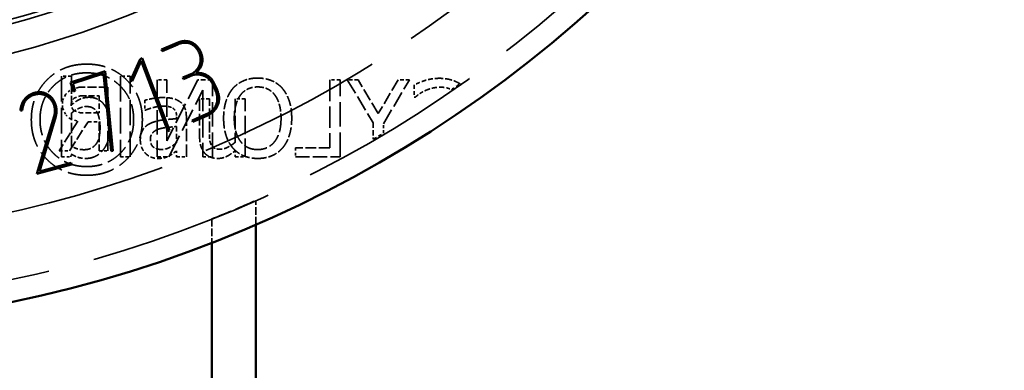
# Model space of a CAD drawing. Header units: millimetres. Extents: x 0 to 840, y 0 to 594.
# Tile 33 of 46: x 620 to 665, y 371 to 387. Entities that reach past the tile are written whole.
import ezdxf

# ---------------------------------------------------------------- set-up
doc = ezdxf.new("R2010")
doc.units = ezdxf.units.MM
doc.header["$LTSCALE"] = 2
doc.linetypes.add('DASHED', pattern=[0.2067, 0.1654, -0.0413])
doc.layers.add('Sichtbar (ISO)', color=7, linetype='Continuous', lineweight=50)
doc.layers.add('Verdeckt (ISO)', color=7, linetype='DASHED', lineweight=35)

msp = doc.modelspace()

# ---------------------------------------------------------------- linework, layer by layer
at = {"layer": 'Sichtbar (ISO)'}
for p, q in [((626.351, 385.217), (627.063, 385.526)), ((626.383, 385.144), (626.351, 385.217)), ((627.094, 385.453), (626.383, 385.144)), ((624.946, 383.818), (625.384, 384.789)), ((625.43, 384.703), (625.016, 383.787)), ((625.384, 384.789), (625.47, 384.821)), ((626.642, 381.522), (625.43, 384.703)), ((625.47, 384.821), (626.716, 381.551)), ((622.229, 383.724), (623.794, 384.24)), ((623.794, 384.24), (624.152, 380.62)), ((623.724, 384.133), (622.329, 383.674)), ((624.075, 380.613), (623.724, 384.133)), ((625.016, 383.787), (624.946, 383.818)), ((627.327, 383.944), (627.767, 384.135)), ((627.357, 383.875), (627.327, 383.944)), ((627.797, 384.066), (627.357, 383.875)), ((622.362, 383.32), (622.229, 383.724)), ((622.329, 383.674), (622.437, 383.345)), ((622.437, 383.345), (622.362, 383.32)), ((628.805, 383.367), (628.697, 383.616)), ((628.77, 383.647), (628.878, 383.399)), ((620.03, 382.451), (619.951, 382.455)), ((620.697, 379.58), (621.477, 382.199)), ((621.552, 382.18), (620.811, 379.684)), ((627.747, 382.002), (628.39, 382.282)), ((627.775, 381.937), (627.747, 382.002)), ((628.418, 382.217), (627.775, 381.937)), ((626.716, 381.551), (626.642, 381.522)), ((624.152, 380.62), (624.075, 380.613)), ((622.267, 380.006), (620.697, 379.58)), ((620.811, 379.684), (622.248, 380.074)), ((622.248, 380.074), (622.267, 380.006)), ((630.642, 327.106), (630.642, 377.279)), ((628.642, 376.456), (628.642, 327.106))]:
    msp.add_line(p, q, dxfattribs=at)
for radius in [56.5, 43.2]:
    msp.add_circle((608.142, 429.106), radius, dxfattribs=at)
for points in [[(627.063, 385.526), (627.4, 385.672), (627.994, 385.434), (628.139, 385.101)], [(627.668, 385.484), (627.404, 385.588), (627.094, 385.453)], [(628.066, 385.07), (627.933, 385.376), (627.668, 385.484)], [(628.139, 385.101), (628.368, 384.573), (627.921, 384.157)], [(628.063, 384.468), (628.202, 384.756), (628.066, 385.07)], [(627.767, 384.135), (627.961, 384.265), (628.063, 384.468)], [(628.255, 384.038), (628.018, 384.121), (627.797, 384.066)], [(627.921, 384.157), (628.208, 384.177), (628.657, 383.908), (628.77, 383.647)], [(628.697, 383.616), (628.563, 383.926), (628.255, 384.038)], [(628.843, 382.724), (628.955, 383.023), (628.805, 383.367)], [(628.878, 383.399), (629.059, 382.982), (628.891, 382.645)], [(619.951, 382.455), (619.959, 382.73), (620.131, 382.958)], [(620.599, 383.175), (620.132, 383.049), (620.04, 382.544)], [(620.131, 382.958), (620.308, 383.179), (620.578, 383.252)], [(620.578, 383.252), (620.916, 383.344), (621.191, 383.176)], [(621.484, 382.655), (621.402, 382.957), (620.897, 383.256), (620.599, 383.175)], [(621.191, 383.176), (621.465, 383.009), (621.556, 382.674)], [(620.04, 382.544), (620.035, 382.513), (620.03, 382.468), (620.03, 382.451)], [(621.477, 382.199), (621.545, 382.429), (621.484, 382.655)], [(621.556, 382.674), (621.624, 382.425), (621.552, 382.18)], [(628.39, 382.282), (628.726, 382.428), (628.843, 382.724)], [(628.891, 382.645), (628.751, 382.361), (628.418, 382.217)]]:
    msp.add_open_spline(points, degree=2, dxfattribs=at)
at = {"layer": 'Verdeckt (ISO)', "ltscale": 3.481682}
for p, q in [((621.819, 384.006), (621.819, 380.35)), ((624.488, 384.006), (624.488, 380.35)), ((624.931, 380.35), (624.931, 384.006))]:
    msp.add_line(p, q, dxfattribs=at)
at = {"layer": 'Verdeckt (ISO)', "ltscale": 0.421279}
for p, q in [((622.262, 384.006), (621.819, 384.006)), ((624.931, 384.006), (624.488, 384.006)), ((628.53, 382.977), (628.087, 382.977)), ((630.149, 382.977), (629.707, 382.977)), ((624.488, 380.35), (624.931, 380.35)), ((627.044, 380.35), (627.486, 380.35)), ((629.707, 380.35), (630.149, 380.35))]:
    msp.add_line(p, q, dxfattribs=at)
at = {"layer": 'Verdeckt (ISO)', "ltscale": 1.242429}
msp.add_line((622.262, 382.702), (622.262, 384.006), dxfattribs=at)
at = {"layer": 'Verdeckt (ISO)', "ltscale": 0.413176}
for p, q in [((626.596, 383.85), (626.162, 383.85)), ((628.232, 380.35), (628.666, 380.35))]:
    msp.add_line(p, q, dxfattribs=at)
at = {"layer": 'Verdeckt (ISO)', "ltscale": 3.333119}
for p, q in [((626.162, 383.85), (626.162, 380.35)), ((628.666, 380.35), (628.666, 383.85)), ((634.466, 380.35), (634.466, 383.85))]:
    msp.add_line(p, q, dxfattribs=at)
at = {"layer": 'Verdeckt (ISO)', "ltscale": 2.960757}
msp.add_line((628.005, 383.85), (626.596, 381.079), dxfattribs=at)
at = {"layer": 'Verdeckt (ISO)', "ltscale": 2.638923}
msp.add_line((626.596, 381.079), (626.596, 383.85), dxfattribs=at)
at = {"layer": 'Verdeckt (ISO)', "ltscale": 0.629268}
msp.add_line((628.666, 383.85), (628.005, 383.85), dxfattribs=at)
at = {"layer": 'Verdeckt (ISO)', "ltscale": 0.442889}
msp.add_line((634.466, 383.85), (634.001, 383.85), dxfattribs=at)
at = {"layer": 'Verdeckt (ISO)', "ltscale": 2.938751}
msp.add_line((634.001, 383.85), (634.001, 380.765), dxfattribs=at)
at = {"layer": 'Verdeckt (ISO)', "ltscale": 0.4699}
msp.add_line((635.283, 383.85), (634.79, 383.85), dxfattribs=at)
at = {"layer": 'Verdeckt (ISO)', "ltscale": 2.172997}
msp.add_line((634.79, 383.85), (635.972, 381.899), dxfattribs=at)
at = {"layer": 'Verdeckt (ISO)', "ltscale": 1.707883}
msp.add_line((636.202, 382.31), (635.283, 383.85), dxfattribs=at)
at = {"layer": 'Verdeckt (ISO)', "ltscale": 1.699636}
msp.add_line((637.104, 383.85), (636.202, 382.31), dxfattribs=at)
at = {"layer": 'Verdeckt (ISO)', "ltscale": 2.212394}
msp.add_line((636.438, 381.851), (637.62, 383.85), dxfattribs=at)
at = {"layer": 'Verdeckt (ISO)', "ltscale": 0.491509}
msp.add_line((637.62, 383.85), (637.104, 383.85), dxfattribs=at)
at = {"layer": 'Verdeckt (ISO)', "ltscale": 0.238877}
for p, q in [((622.185, 383.361), (622.003, 383.188)), ((622.003, 382.259), (622.185, 382.087))]:
    msp.add_line(p, q, dxfattribs=at)
at = {"layer": 'Verdeckt (ISO)', "ltscale": 0.435379}
msp.add_line((622.618, 383.509), (622.185, 383.361), dxfattribs=at)
at = {"layer": 'Verdeckt (ISO)', "ltscale": 1.245031}
msp.add_line((623.925, 383.509), (622.618, 383.509), dxfattribs=at)
at = {"layer": 'Verdeckt (ISO)', "ltscale": 2.747554}
msp.add_line((623.925, 380.624), (623.925, 383.509), dxfattribs=at)
at = {"layer": 'Verdeckt (ISO)', "ltscale": 3.230245}
msp.add_line((626.683, 380.35), (628.232, 383.368), dxfattribs=at)
at = {"layer": 'Verdeckt (ISO)', "ltscale": 2.873924}
msp.add_line((628.232, 383.368), (628.232, 380.35), dxfattribs=at)
at = {"layer": 'Verdeckt (ISO)', "ltscale": 0.534728}
msp.add_line((637.839, 383.612), (637.839, 383.051), dxfattribs=at)
at = {"layer": 'Verdeckt (ISO)', "ltscale": 0.329412}
msp.add_line((622.003, 383.188), (621.851, 382.877), dxfattribs=at)
at = {"layer": 'Verdeckt (ISO)', "ltscale": 0.289465}
msp.add_line((621.851, 382.877), (621.851, 382.573), dxfattribs=at)
at = {"layer": 'Verdeckt (ISO)', "ltscale": 0.182641}
msp.add_line((622.25, 382.779), (622.334, 382.952), dxfattribs=at)
at = {"layer": 'Verdeckt (ISO)', "ltscale": 0.086471}
msp.add_line((622.334, 382.952), (622.395, 383.019), dxfattribs=at)
at = {"layer": 'Verdeckt (ISO)', "ltscale": 0.280718}
msp.add_line((622.395, 383.019), (622.675, 383.111), dxfattribs=at)
at = {"layer": 'Verdeckt (ISO)', "ltscale": 0.8139}
msp.add_line((622.675, 383.111), (623.53, 383.111), dxfattribs=at)
at = {"layer": 'Verdeckt (ISO)', "ltscale": 0.733466}
msp.add_line((623.53, 383.111), (623.53, 382.34), dxfattribs=at)
at = {"layer": 'Verdeckt (ISO)', "ltscale": 0.429383}
msp.add_line((625.606, 382.92), (625.606, 382.469), dxfattribs=at)
at = {"layer": 'Verdeckt (ISO)', "ltscale": 1.623291}
msp.add_line((628.087, 382.977), (628.087, 381.272), dxfattribs=at)
at = {"layer": 'Verdeckt (ISO)', "ltscale": 1.426107}
msp.add_line((628.53, 381.479), (628.53, 382.977), dxfattribs=at)
at = {"layer": 'Verdeckt (ISO)', "ltscale": 1.869096}
msp.add_line((629.707, 382.977), (629.707, 381.014), dxfattribs=at)
at = {"layer": 'Verdeckt (ISO)', "ltscale": 2.501165}
msp.add_line((630.149, 380.35), (630.149, 382.977), dxfattribs=at)
at = {"layer": 'Verdeckt (ISO)', "ltscale": 0.037716}
msp.add_line((637.839, 383.051), (637.878, 383.051), dxfattribs=at)
at = {"layer": 'Verdeckt (ISO)', "ltscale": 0.332305}
msp.add_line((621.851, 382.573), (622.003, 382.259), dxfattribs=at)
at = {"layer": 'Verdeckt (ISO)', "ltscale": 0.106074}
msp.add_line((622.25, 382.668), (622.25, 382.779), dxfattribs=at)
at = {"layer": 'Verdeckt (ISO)', "ltscale": 0.179758}
msp.add_line((622.334, 382.499), (622.25, 382.668), dxfattribs=at)
at = {"layer": 'Verdeckt (ISO)', "ltscale": 0.086352}
msp.add_line((622.398, 382.435), (622.334, 382.499), dxfattribs=at)
at = {"layer": 'Verdeckt (ISO)', "ltscale": 0.28478}
msp.add_line((622.682, 382.34), (622.398, 382.435), dxfattribs=at)
at = {"layer": 'Verdeckt (ISO)', "ltscale": 0.02421}
msp.add_line((625.606, 382.469), (625.631, 382.469), dxfattribs=at)
at = {"layer": 'Verdeckt (ISO)', "ltscale": 0.373298}
msp.add_line((622.185, 382.087), (622.557, 381.962), dxfattribs=at)
at = {"layer": 'Verdeckt (ISO)', "ltscale": 1.434211}
msp.add_line((622.262, 380.824), (622.262, 382.33), dxfattribs=at)
at = {"layer": 'Verdeckt (ISO)', "ltscale": 0.807466}
msp.add_line((623.53, 382.34), (622.682, 382.34), dxfattribs=at)
at = {"layer": 'Verdeckt (ISO)', "ltscale": 0.080934}
msp.add_line((627.044, 382.163), (627.044, 382.078), dxfattribs=at)
at = {"layer": 'Verdeckt (ISO)', "ltscale": 1.709728}
msp.add_line((627.486, 380.35), (627.486, 382.146), dxfattribs=at)
at = {"layer": 'Verdeckt (ISO)', "ltscale": 1.508363}
msp.add_line((622.557, 381.962), (621.709, 380.624), dxfattribs=at)
at = {"layer": 'Verdeckt (ISO)', "ltscale": 1.489609}
msp.add_line((622.179, 380.624), (623.017, 381.945), dxfattribs=at)
at = {"layer": 'Verdeckt (ISO)', "ltscale": 0.488944}
msp.add_line((623.017, 381.945), (623.53, 381.945), dxfattribs=at)
at = {"layer": 'Verdeckt (ISO)', "ltscale": 1.257901}
msp.add_line((623.53, 381.945), (623.53, 380.624), dxfattribs=at)
at = {"layer": 'Verdeckt (ISO)', "ltscale": 0.694096}
msp.add_line((627.044, 381.726), (627.044, 380.997), dxfattribs=at)
at = {"layer": 'Verdeckt (ISO)', "ltscale": 0.717262}
msp.add_line((635.972, 381.899), (635.972, 381.146), dxfattribs=at)
at = {"layer": 'Verdeckt (ISO)', "ltscale": 0.411392}
msp.add_line((636.438, 381.419), (636.438, 381.851), dxfattribs=at)
at = {"layer": 'Verdeckt (ISO)', "ltscale": 0.275417}
msp.add_line((629.707, 380.64), (629.707, 380.35), dxfattribs=at)
at = {"layer": 'Verdeckt (ISO)', "ltscale": 1.488234}
msp.add_line((634.001, 380.765), (632.438, 380.765), dxfattribs=at)
at = {"layer": 'Verdeckt (ISO)', "ltscale": 0.394268}
for p, q in [((632.438, 380.765), (632.438, 380.35)), ((621.819, 380.35), (622.233, 380.35))]:
    msp.add_line(p, q, dxfattribs=at)
at = {"layer": 'Verdeckt (ISO)', "ltscale": 0.447118}
msp.add_line((621.709, 380.624), (622.179, 380.624), dxfattribs=at)
at = {"layer": 'Verdeckt (ISO)', "ltscale": 0.119149}
msp.add_line((622.233, 380.35), (622.262, 380.472), dxfattribs=at)
at = {"layer": 'Verdeckt (ISO)', "ltscale": 0.376335}
msp.add_line((623.53, 380.624), (623.925, 380.624), dxfattribs=at)
at = {"layer": 'Verdeckt (ISO)', "ltscale": 0.496912}
msp.add_line((626.162, 380.35), (626.683, 380.35), dxfattribs=at)
at = {"layer": 'Verdeckt (ISO)', "ltscale": 0.264613}
msp.add_line((627.044, 380.628), (627.044, 380.35), dxfattribs=at)
at = {"layer": 'Verdeckt (ISO)', "ltscale": 1.931222}
msp.add_line((632.438, 380.35), (634.466, 380.35), dxfattribs=at)
at = {"layer": 'Verdeckt (ISO)', "ltscale": 1.039893}
msp.add_line((630.642, 377.279), (630.642, 378.371), dxfattribs=at)
at = {"layer": 'Verdeckt (ISO)', "ltscale": 1.023292}
msp.add_line((628.642, 377.531), (628.642, 376.456), dxfattribs=at)
at = {"layer": 'Verdeckt (ISO)', "ltscale": 25.561625}
msp.add_circle((608.142, 429.106), 55.5, dxfattribs=at)
at = {"layer": 'Verdeckt (ISO)', "ltscale": 25.739908}
msp.add_circle((608.142, 429.106), 52.5, dxfattribs=at)
at = {"layer": 'Verdeckt (ISO)', "ltscale": 25.612799}
msp.add_circle((608.142, 429.106), 45.5, dxfattribs=at)
at = {"layer": 'Verdeckt (ISO)', "ltscale": 25.837965}
msp.add_circle((608.142, 429.106), 44.2, dxfattribs=at)
at = {"layer": 'Verdeckt (ISO)', "ltscale": 25.721052}
msp.add_circle((608.142, 429.106), 44, dxfattribs=at)
at = {"layer": 'Verdeckt (ISO)', "ltscale": 25.428766}
msp.add_circle((608.142, 429.106), 43.5, dxfattribs=at)
at = {"layer": 'Verdeckt (ISO)', "ltscale": 25.089718}
msp.add_circle((608.142, 429.106), 42.92, dxfattribs=at)
at = {"layer": 'Verdeckt (ISO)', "ltscale": 0.444428}
msp.add_arc((608.142, 429.106), 55.45, 304.4795, 304.9618, dxfattribs=at)
at = {"layer": 'Verdeckt (ISO)', "ltscale": 0.51353}
msp.add_arc((608.142, 429.106), 55.45, 300.1263, 300.6835, dxfattribs=at)
at = {"layer": 'Verdeckt (ISO)', "ltscale": 2.810091}
msp.add_arc((608.142, 429.106), 55.5, 291.6767, 293.9165, dxfattribs=at)
at = {"layer": 'Verdeckt (ISO)', "ltscale": 3.799579}
msp.add_open_spline([(622.959, 384.557), (621.868, 384.557), (620.442, 383.127), (620.442, 382.036)], degree=2, dxfattribs=at)
at = {"layer": 'Verdeckt (ISO)', "ltscale": 3.806952}
msp.add_open_spline([(625.486, 382.036), (625.486, 383.127), (624.054, 384.557), (622.959, 384.557)], degree=2, dxfattribs=at)
at = {"layer": 'Verdeckt (ISO)', "ltscale": 3.201777}
msp.add_open_spline([(620.837, 382.036), (620.837, 382.955), (622.044, 384.161), (622.959, 384.161)], degree=2, dxfattribs=at)
at = {"layer": 'Verdeckt (ISO)', "ltscale": 3.209154}
msp.add_open_spline([(622.959, 384.161), (623.878, 384.161), (625.091, 382.955), (625.091, 382.036)], degree=2, dxfattribs=at)
at = {"layer": 'Verdeckt (ISO)', "ltscale": 1.202502}
msp.add_open_spline([(630.725, 383.924), (630.368, 383.924), (629.795, 383.675), (629.596, 383.451)], degree=2, dxfattribs=at)
at = {"layer": 'Verdeckt (ISO)', "ltscale": 1.20087}
msp.add_open_spline([(631.851, 383.451), (631.647, 383.683), (631.077, 383.924), (630.725, 383.924)], degree=2, dxfattribs=at)
at = {"layer": 'Verdeckt (ISO)', "ltscale": 0.511717}
msp.add_open_spline([(638.335, 383.816), (638.216, 383.782), (637.927, 383.658), (637.839, 383.612)], degree=2, dxfattribs=at)
at = {"layer": 'Verdeckt (ISO)', "ltscale": 0.627605}
msp.add_open_spline([(638.985, 383.913), (638.806, 383.913), (638.483, 383.862), (638.335, 383.816)], degree=2, dxfattribs=at)
at = {"layer": 'Verdeckt (ISO)', "ltscale": 0.930807}
msp.add_open_spline([(639.916, 383.663), (639.801, 383.735), (639.356, 383.913), (638.985, 383.913)], degree=2, knots=[0.573546, 0.573546, 0.573546, 1, 2, 2, 2], dxfattribs=at)
at = {"layer": 'Verdeckt (ISO)', "ltscale": 1.374569}
msp.add_open_spline([(629.596, 383.451), (629.398, 383.218), (629.177, 382.537), (629.177, 382.1)], degree=2, dxfattribs=at)
at = {"layer": 'Verdeckt (ISO)', "ltscale": 0.845841}
msp.add_open_spline([(629.948, 383.158), (630.087, 383.34), (630.478, 383.521), (630.722, 383.521)], degree=2, dxfattribs=at)
at = {"layer": 'Verdeckt (ISO)', "ltscale": 0.849577}
msp.add_open_spline([(630.722, 383.521), (630.975, 383.521), (631.355, 383.346), (631.5, 383.158)], degree=2, dxfattribs=at)
at = {"layer": 'Verdeckt (ISO)', "ltscale": 1.374514}
msp.add_open_spline([(632.271, 382.1), (632.271, 382.54), (632.053, 383.209), (631.851, 383.451)], degree=2, dxfattribs=at)
at = {"layer": 'Verdeckt (ISO)', "ltscale": 0.508569}
msp.add_open_spline([(637.878, 383.051), (637.966, 383.127), (638.151, 383.266), (638.321, 383.346)], degree=2, dxfattribs=at)
at = {"layer": 'Verdeckt (ISO)', "ltscale": 0.707233}
msp.add_open_spline([(638.321, 383.346), (638.463, 383.416), (638.829, 383.51), (639.038, 383.51)], degree=2, dxfattribs=at)
at = {"layer": 'Verdeckt (ISO)', "ltscale": 0.48739}
msp.add_open_spline([(639.038, 383.51), (639.314, 383.51), (639.532, 383.397)], degree=2, dxfattribs=at)
at = {"layer": 'Verdeckt (ISO)', "ltscale": 0.854182}
msp.add_open_spline([(623.064, 383.051), (622.818, 383.051), (622.429, 382.852), (622.262, 382.702)], degree=2, dxfattribs=at)
at = {"layer": 'Verdeckt (ISO)', "ltscale": 1.76787}
msp.add_open_spline([(624.02, 381.706), (624.02, 382.339), (623.51, 383.051), (623.064, 383.051)], degree=2, dxfattribs=at)
at = {"layer": 'Verdeckt (ISO)', "ltscale": 0.774817}
msp.add_open_spline([(626.408, 383.039), (626.184, 383.039), (625.728, 382.954), (625.606, 382.92)], degree=2, dxfattribs=at)
at = {"layer": 'Verdeckt (ISO)', "ltscale": 0.790807}
msp.add_open_spline([(627.2, 382.844), (627.052, 382.954), (626.681, 383.039), (626.408, 383.039)], degree=2, dxfattribs=at)
at = {"layer": 'Verdeckt (ISO)', "ltscale": 1.061971}
msp.add_open_spline([(629.662, 382.1), (629.662, 382.446), (629.812, 382.983), (629.948, 383.158)], degree=2, dxfattribs=at)
at = {"layer": 'Verdeckt (ISO)', "ltscale": 1.0621}
msp.add_open_spline([(631.5, 383.158), (631.638, 382.98), (631.786, 382.441), (631.786, 382.1)], degree=2, dxfattribs=at)
at = {"layer": 'Verdeckt (ISO)', "ltscale": 0.738232}
msp.add_open_spline([(622.262, 382.33), (622.412, 382.461), (622.781, 382.631), (622.959, 382.631)], degree=2, dxfattribs=at)
at = {"layer": 'Verdeckt (ISO)', "ltscale": 1.22421}
msp.add_open_spline([(622.959, 382.631), (623.277, 382.631), (623.564, 382.143), (623.564, 381.672)], degree=2, dxfattribs=at)
at = {"layer": 'Verdeckt (ISO)', "ltscale": 0.761204}
msp.add_open_spline([(625.631, 382.469), (625.838, 382.557), (626.252, 382.648), (626.406, 382.648)], degree=2, dxfattribs=at)
at = {"layer": 'Verdeckt (ISO)', "ltscale": 0.451058}
msp.add_open_spline([(626.406, 382.648), (626.536, 382.648), (626.78, 382.614), (626.865, 382.56)], degree=2, dxfattribs=at)
at = {"layer": 'Verdeckt (ISO)', "ltscale": 0.434375}
msp.add_open_spline([(626.865, 382.56), (626.95, 382.506), (627.044, 382.316), (627.044, 382.163)], degree=2, dxfattribs=at)
at = {"layer": 'Verdeckt (ISO)', "ltscale": 0.746836}
msp.add_open_spline([(627.486, 382.146), (627.486, 382.393), (627.344, 382.736), (627.2, 382.844)], degree=2, dxfattribs=at)
at = {"layer": 'Verdeckt (ISO)', "ltscale": 3.801735}
msp.add_open_spline([(620.442, 382.036), (620.442, 380.945), (621.868, 379.513), (622.959, 379.513)], degree=2, dxfattribs=at)
at = {"layer": 'Verdeckt (ISO)', "ltscale": 3.203025}
msp.add_open_spline([(622.959, 379.908), (622.044, 379.908), (620.837, 381.121), (620.837, 382.036)], degree=2, dxfattribs=at)
at = {"layer": 'Verdeckt (ISO)', "ltscale": 3.809103}
msp.add_open_spline([(622.959, 379.513), (624.054, 379.513), (625.486, 380.945), (625.486, 382.036)], degree=2, dxfattribs=at)
at = {"layer": 'Verdeckt (ISO)', "ltscale": 3.210393}
msp.add_open_spline([(625.091, 382.036), (625.091, 381.121), (623.878, 379.908), (622.959, 379.908)], degree=2, dxfattribs=at)
at = {"layer": 'Verdeckt (ISO)', "ltscale": 1.13774}
msp.add_open_spline([(627.044, 382.078), (626.695, 382.058), (626.094, 381.981), (625.872, 381.879)], degree=2, dxfattribs=at)
at = {"layer": 'Verdeckt (ISO)', "ltscale": 1.372703}
msp.add_open_spline([(629.177, 382.1), (629.177, 381.675), (629.392, 380.986), (629.596, 380.753)], degree=2, dxfattribs=at)
at = {"layer": 'Verdeckt (ISO)', "ltscale": 1.906068}
msp.add_open_spline([(630.722, 380.679), (630.237, 380.679), (629.662, 381.411), (629.662, 382.1)], degree=2, dxfattribs=at)
at = {"layer": 'Verdeckt (ISO)', "ltscale": 1.907675}
msp.add_open_spline([(631.786, 382.1), (631.786, 381.411), (631.207, 380.679), (630.722, 380.679)], degree=2, dxfattribs=at)
at = {"layer": 'Verdeckt (ISO)', "ltscale": 1.371534}
msp.add_open_spline([(631.854, 380.753), (632.055, 380.986), (632.271, 381.669), (632.271, 382.1)], degree=2, dxfattribs=at)
at = {"layer": 'Verdeckt (ISO)', "ltscale": 1.333832}
msp.add_open_spline([(623.564, 381.672), (623.564, 381.153), (623.178, 380.674), (622.84, 380.674)], degree=2, dxfattribs=at)
at = {"layer": 'Verdeckt (ISO)', "ltscale": 1.916395}
msp.add_open_spline([(622.925, 380.277), (623.396, 380.277), (624.02, 381.062), (624.02, 381.706)], degree=2, dxfattribs=at)
at = {"layer": 'Verdeckt (ISO)', "ltscale": 0.920903}
msp.add_open_spline([(625.872, 381.879), (625.623, 381.769), (625.393, 381.383), (625.393, 381.111)], degree=2, dxfattribs=at)
at = {"layer": 'Verdeckt (ISO)', "ltscale": 0.646063}
msp.add_open_spline([(625.85, 381.142), (625.85, 381.34), (626.079, 381.564), (626.255, 381.618)], degree=2, dxfattribs=at)
at = {"layer": 'Verdeckt (ISO)', "ltscale": 0.758971}
msp.add_open_spline([(626.255, 381.618), (626.406, 381.664), (626.885, 381.712), (627.044, 381.726)], degree=2, dxfattribs=at)
at = {"layer": 'Verdeckt (ISO)', "ltscale": 0.628819}
msp.add_open_spline([(625.393, 381.111), (625.393, 380.935), (625.521, 380.617), (625.626, 380.509)], degree=2, dxfattribs=at)
at = {"layer": 'Verdeckt (ISO)', "ltscale": 0.73703}
msp.add_open_spline([(626.349, 380.685), (626.105, 380.685), (625.85, 380.915), (625.85, 381.142)], degree=2, dxfattribs=at)
at = {"layer": 'Verdeckt (ISO)', "ltscale": 0.776806}
msp.add_open_spline([(628.087, 381.272), (628.087, 381.006), (628.212, 380.634), (628.326, 380.512)], degree=2, dxfattribs=at)
at = {"layer": 'Verdeckt (ISO)', "ltscale": 0.570322}
msp.add_open_spline([(628.615, 380.892), (628.561, 380.994), (628.53, 381.269), (628.53, 381.479)], degree=2, dxfattribs=at)
at = {"layer": 'Verdeckt (ISO)', "ltscale": 0.575065}
msp.add_open_spline([(622.84, 380.674), (622.687, 380.674), (622.429, 380.742), (622.262, 380.824)], degree=2, dxfattribs=at)
at = {"layer": 'Verdeckt (ISO)', "ltscale": 0.74321}
msp.add_open_spline([(627.044, 380.997), (626.896, 380.864), (626.556, 380.685), (626.349, 380.685)], degree=2, dxfattribs=at)
at = {"layer": 'Verdeckt (ISO)', "ltscale": 0.460494}
msp.add_open_spline([(629.026, 380.696), (628.853, 380.696), (628.669, 380.79), (628.615, 380.892)], degree=2, dxfattribs=at)
at = {"layer": 'Verdeckt (ISO)', "ltscale": 0.854844}
msp.add_open_spline([(628.91, 380.277), (629.137, 380.277), (629.503, 380.461), (629.707, 380.64)], degree=2, dxfattribs=at)
at = {"layer": 'Verdeckt (ISO)', "ltscale": 0.729191}
msp.add_open_spline([(629.707, 381.014), (629.554, 380.881), (629.188, 380.696), (629.026, 380.696)], degree=2, dxfattribs=at)
at = {"layer": 'Verdeckt (ISO)', "ltscale": 1.204886}
msp.add_open_spline([(629.596, 380.753), (629.812, 380.509), (630.382, 380.277), (630.725, 380.277)], degree=2, dxfattribs=at)
at = {"layer": 'Verdeckt (ISO)', "ltscale": 1.20488}
msp.add_open_spline([(630.725, 380.277), (631.08, 380.277), (631.647, 380.518), (631.854, 380.753)], degree=2, dxfattribs=at)
at = {"layer": 'Verdeckt (ISO)', "ltscale": 0.668743}
msp.add_open_spline([(622.262, 380.472), (622.409, 380.382), (622.713, 380.277), (622.925, 380.277)], degree=2, dxfattribs=at)
at = {"layer": 'Verdeckt (ISO)', "ltscale": 0.596607}
msp.add_open_spline([(625.626, 380.509), (625.736, 380.399), (626.028, 380.277), (626.19, 380.277)], degree=2, dxfattribs=at)
at = {"layer": 'Verdeckt (ISO)', "ltscale": 0.528979}
msp.add_open_spline([(626.19, 380.277), (626.389, 380.277), (626.607, 380.342), (626.723, 380.404)], degree=2, dxfattribs=at)
at = {"layer": 'Verdeckt (ISO)', "ltscale": 0.372955}
msp.add_open_spline([(626.723, 380.404), (626.808, 380.447), (626.99, 380.589), (627.044, 380.628)], degree=2, dxfattribs=at)
at = {"layer": 'Verdeckt (ISO)', "ltscale": 0.618137}
msp.add_open_spline([(628.326, 380.512), (628.436, 380.39), (628.74, 380.277), (628.91, 380.277)], degree=2, dxfattribs=at)

doc.saveas('drawing.dxf')
